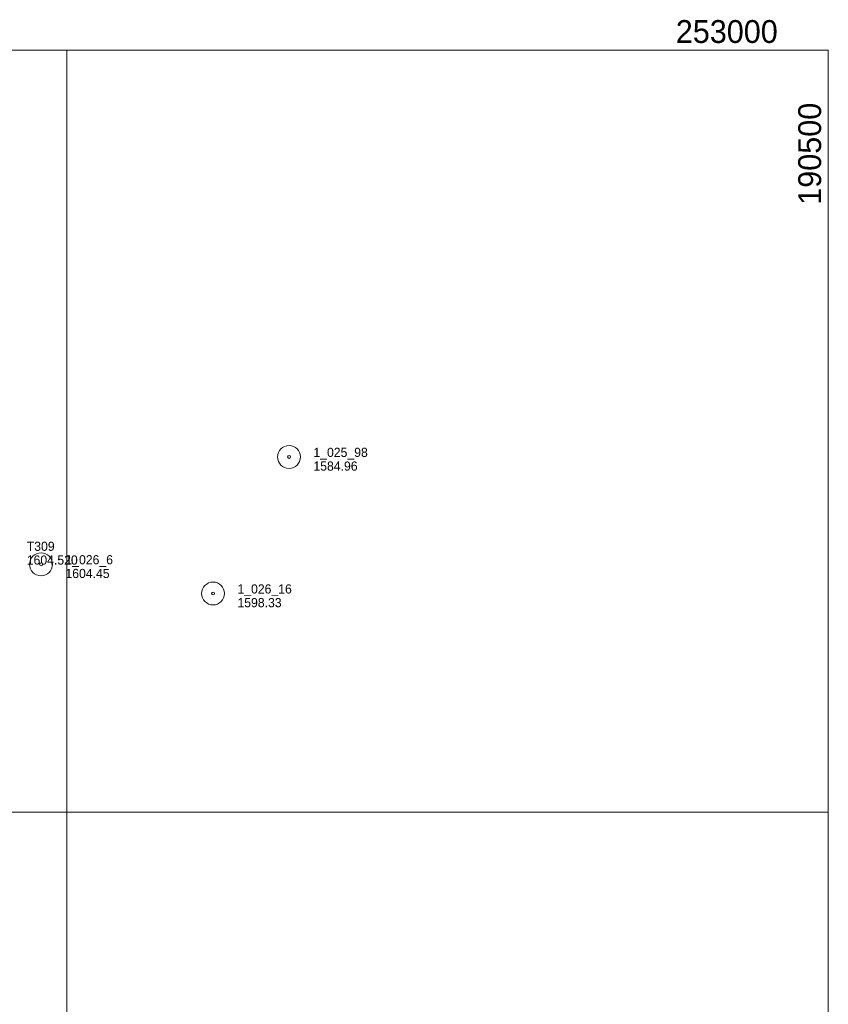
# Model space of a CAD drawing. Header units: feet. Extents: x 188217 to 190500, y 251500 to 253107.
# Tile 10 of 10: x 189969 to 190500, y 252374 to 253020. Entities that reach past the tile are written whole.
import ezdxf
from ezdxf.enums import TextEntityAlignment as Align

# ---------------------------------------------------------------- set-up
doc = ezdxf.new("R2010")
doc.units = ezdxf.units.FT
doc.header["$MEASUREMENT"] = 0
for name, color, linetype, lineweight in [('E_MAP_Control', 251, 'Continuous', 0), ('E_MAP_GridLines', 251, 'Continuous', 0), ('E_MAP_PassPoints', 40, 'Continuous', 0)]:
    doc.layers.add(name, color=color, linetype=linetype, lineweight=lineweight)
doc.styles.add('Style-IGR_FONT_0', font='IGR_FONT_0.shx')
doc.styles.add('Style-IGR_FONT_1', font='IGR_FONT_1.shx')

# ---------------------------------------------------------------- blocks, each defined once
blk = doc.blocks.new('PP')
at = {"layer": 'E_MAP_PassPoints', "color": 40, "linetype": 'Continuous', "lineweight": 0}
for radius in [7.5, 0.96]:
    blk.add_circle((0, 0), radius, dxfattribs=at)

msp = doc.modelspace()

# ---------------------------------------------------------------- linework, layer by layer
at = {"layer": 'E_MAP_GridLines', "color": 161, "linetype": 'Continuous', "lineweight": 0}
for p, q in [((188500, 253000), (190500, 253000)), ((190000, 251500), (190000, 253000)), ((190500, 251500), (190500, 253000)), ((188500, 252500), (190500, 252500))]:
    msp.add_line(p, q, dxfattribs=at)

# ---------------------------------------------------------------- block references
at = {"layer": 'E_MAP_PassPoints', "color": 40, "linetype": 'Continuous', "lineweight": 0}
for p in [(190145.94, 252733.15), (189983.12, 252662.7), (190096.06, 252643.54)]:
    msp.add_blockref('PP', p, dxfattribs=at)

# ---------------------------------------------------------------- texts
at = {"layer": 'E_MAP_Control', "color": 161, "linetype": 'Continuous', "lineweight": 0, "style": 'Style-IGR_FONT_0'}
for s, p in [('T309', (189973.74, 252671.52)), ('1604.520', (189973.74, 252662.52))]:
    msp.add_text(s, height=6, dxfattribs=at).set_placement(p)
at = {"layer": 'E_MAP_GridLines', "color": 161, "linetype": 'Continuous', "lineweight": 0, "style": 'Style-IGR_FONT_1'}
msp.add_text('253000', height=15, dxfattribs=at).set_placement((190466.81, 253004.75), align=Align.RIGHT)
msp.add_text('190500', height=15, rotation=90, dxfattribs=at).set_placement((190495.25, 252965.51), align=Align.RIGHT)
at = {"layer": 'E_MAP_PassPoints', "color": 40, "linetype": 'Continuous', "lineweight": 0, "style": 'Style-IGR_FONT_0'}
for s, p in [('1_025_98', (190161.94, 252733.15)), ('1584.96', (190161.94, 252724.15)), ('1_026_6', (189999.12, 252662.7)), ('1604.45', (189999.12, 252653.7)), ('1_026_16', (190112.06, 252643.54)), ('1598.33', (190112.06, 252634.54))]:
    msp.add_text(s, height=6, dxfattribs=at).set_placement(p)

doc.saveas('drawing.dxf')
